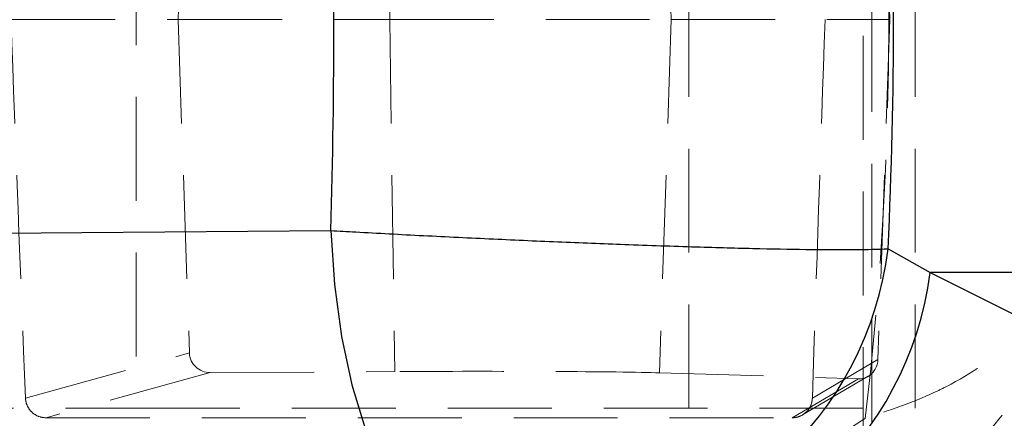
# Model space of a CAD drawing. Header units: millimetres. Extents: x 41 to 391, y 27 to 290.
# Tile 12 of 33: x 182 to 194, y 74 to 79. Entities that reach past the tile are written whole.
import ezdxf

# ---------------------------------------------------------------- set-up
doc = ezdxf.new("R2010")
doc.units = ezdxf.units.MM
doc.linetypes.add('HIDDEN', pattern=[1.905, 1.27, -0.635])
doc.layers.add('FORMATO', color=179, linetype='Continuous')
doc.styles.add('SLDTEXTSTYLE0', font='TXT', dxfattribs={"width": 0.75})
doc.dimstyles.new('SLDDIMSTYLE5', dxfattribs={"dimtxt": 3.5, "dimasz": 3.302, "dimexe": 0, "dimexo": 0.0625, "dimgap": 0.875, "dimtad": 1, "dimdec": 3, "dimlfac": 2, "dimrnd": 1e-09, "dimzin": 12, "dimdsep": 46, "dimtxsty": 'SLDTEXTSTYLE0', "dimsah": 1, "dimcen": 0.09, "dimadec": 0, "dimazin": 3, "dimtfac": 1, "dimtdec": 3, "dimtofl": 0, "dimtmove": 0, "dimatfit": 3, "dimfxl": 0, "dimfrac": 2, "dimtolj": 1, "dimtzin": 12, "dimarcsym": 0})

# ---------------------------------------------------------------- blocks, each defined once
blk = doc.blocks.new('_D_10')
at = {"layer": 'FORMATO'}
for p, q in [((192.963, 90.024), (202.963, 90.024)), ((201.963, 68.024), (201.963, 90.024)), ((192.963, 68.024), (202.963, 68.024))]:
    blk.add_line(p, q, dxfattribs=at)
for points in [[(201.963, 90.024), (201.455, 86.722), (202.471, 86.722)], [(201.963, 68.024), (202.471, 71.326), (201.455, 71.326)]]:
    blk.add_solid(points, dxfattribs=at)
at = {"layer": 'FORMATO', "insert": (197.451, 76.403), "char_height": 3.5, "attachment_point": 1, "rotation": 90, "style": 'SLDTEXTSTYLE0'}
blk.add_mtext('44', dxfattribs=at)

msp = doc.modelspace()

# ---------------------------------------------------------------- linework, layer by layer
at = {"color": 7, "linetype": 'HIDDEN', "lineweight": 18}
for p, q in [((191.85981, 68.02373), (191.85981, 90.02373)), ((191.96313, 70.26795), (191.96313, 87.79037)), ((182.97275, 83.78623), (182.97275, 74.26123)), ((189.72681, 74.26123), (189.72681, 83.78623)), ((192.49271, 74.26123), (192.49271, 83.78623)), ((186.074, 79.01728), (186.13314, 83.32328)), ((189.51075, 79.01728), (189.37065, 83.33839)), ((192.18373, 79.01728), (192.03789, 83.17732)), ((183.48701, 79.01728), (183.62529, 83.09602)), ((181.44608, 79.01728), (183.48701, 79.01728)), ((183.48701, 79.01728), (186.074, 79.01728)), ((183.48701, 79.01728), (183.62529, 74.93855)), ((186.074, 79.01728), (189.51075, 79.01728)), ((186.074, 79.01728), (186.13314, 74.71128)), ((189.51075, 79.01728), (189.37065, 74.69618)), ((189.51075, 79.01728), (192.18373, 79.01728)), ((192.18373, 79.01728), (192.03789, 74.85725)), ((181.62131, 74.38616), (183.62529, 74.93855)), ((192.03789, 74.85725), (191.23763, 74.38616)), ((183.87978, 74.69861), (181.87245, 74.1453)), ((183.87978, 74.69861), (186.13314, 74.71128)), ((189.37065, 74.69618), (191.79992, 74.6229)), ((190.98861, 74.1453), (191.79992, 74.6229)), ((191.11522, 74.17977), (191.92051, 74.65383)), ((180.20686, 74.26123), (182.97275, 74.26123)), ((182.97275, 74.26123), (192.49271, 74.26123)), ((181.87245, 74.1453), (190.98861, 74.1453))]:
    msp.add_line(p, q, dxfattribs=at)
at = {"color": 7, "linetype": 'Continuous', "lineweight": 25}
for p, q in [((192.16205, 76.21331), (192.6772, 75.92213)), ((195.80096, 75.92213), (192.6772, 75.92213)), ((192.6772, 75.92213), (195.6791, 74.42135))]:
    msp.add_line(p, q, dxfattribs=at)
at = {"color": 7, "linetype": 'Continuous', "lineweight": 25, "flags": 128}
for points in [[(179.32187, 76.38883), (182.31142, 76.41297), (185.35221, 76.43745)], [(185.35221, 76.43745), (185.39696, 75.7757), (185.4838, 75.13999), (185.61036, 74.54763), (185.77319, 74.01475), (185.96788, 73.55584), (186.18911, 73.18341), (186.43087, 72.90757), (186.68657, 72.73586)]]:
    msp.add_lwpolyline(points, dxfattribs=at)
at = {"color": 7, "linetype": 'Continuous', "lineweight": 25}
for centre, radius, start, end in [((188.00275, 76.72532), 4.1907, 272.011839, 352.982156), ((188.52349, 76.46594), 4.18915, 271.978383, 352.541162), ((191.52483, 74.96592), 4.18981, 272.011892, 352.531809), ((191.83226, 74.84384), 4.18373, 270.785352, 352.574487)]:
    msp.add_arc(centre, radius, start, end, dxfattribs=at)
at = {"color": 7, "linetype": 'HIDDEN', "lineweight": 18}
for centre, radius, start, end in [((182.67715, 76.27092), 4.03901, 184.954015, 270.62231), ((190.59413, 76.30474), 4.07705, 270.710004, 354.615092)]:
    msp.add_arc(centre, radius, start, end, dxfattribs=at)
for centre, major_axis, ratio, start_param, end_param in [((161.67533, 79.02718), (0, 35.6265), 0.85602176, 4.574742, 4.8495043), ((183.04076, 79.02718), (1.24603, 35.62646), 0.04469681, 1.44227902, 1.57263738), ((183.04007, 79.02718), (-1.24603, 35.62646), 0.04469681, 1.56951086, 1.69987309), ((192.11769, 79.02718), (1.24405, 35.62649), 0.02030374, 1.57178311, 1.70214534), ((183.88024, 74.94875), (0.25095, 0.04676), 0.97921813, 2.99434552, 4.53008861), ((191.80035, 74.87319), (-0.05922, 0.24409), 0.94314746, 2.88801591, 4.423759), ((187.0967, 74.68418), (2.44875, 0.00097), 0.01221144, 0.38011636, 1.97521567)]:
    msp.add_ellipse(centre, major_axis=major_axis, ratio=ratio, start_param=start_param, end_param=end_param, dxfattribs=at)
at = {"color": 7, "linetype": 'Continuous', "lineweight": 25}
for ratio, start_param, end_param in [(0.60271525, 4.63332406, 4.79298524), (0.41077378, 4.63963359, 4.78633765)]:
    msp.add_ellipse((170.7565, 79.02718), major_axis=(0, 35.6265), ratio=ratio, start_param=start_param, end_param=end_param, dxfattribs=at)
msp.add_open_spline([(185.35221, 76.43745), (185.45313, 76.43157), (185.81915, 76.41024), (186.48211, 76.37489), (187.33353, 76.33365), (188.18112, 76.29656), (189.03786, 76.26292), (189.85777, 76.23519), (190.61049, 76.21503), (191.25066, 76.20398), (191.78815, 76.20193), (192.03742, 76.20952), (192.16205, 76.21331)], degree=3, knots=[0, 0, 0, 0, 0.03975259, 0.14419139, 0.24862988, 0.35113866, 0.45364783, 0.5697089, 0.67665233, 0.7835969, 0.89179802, 1, 1, 1, 1], dxfattribs=at)
at = {"color": 7, "linetype": 'HIDDEN', "lineweight": 18}
for points, knots in [([(194.38535, 76.21821), (194.38503, 76.21639), (194.35263, 76.03515), (194.22277, 75.68609), (193.93103, 75.30578), (193.51359, 74.90946), (193.13016, 74.65381), (192.51562, 74.34916), (192.17138, 74.23451), (191.88394, 74.13877)], [0, 0, 0, 0, 0.00210163, 0.20881995, 0.40330287, 0.46780445, 0.73072947, 0.77516444, 1, 1, 1, 1]), ([(192.64531, 73.29808), (192.88176, 73.49225), (193.42343, 73.93707), (194.00353, 74.80735), (194.27497, 75.56406), (194.35773, 76.00795), (194.37627, 76.14169), (194.38203, 76.18918), (194.38386, 76.205), (194.38465, 76.21192), (194.38503, 76.21531), (194.38535, 76.21821)], [0, 0, 0, 0, 0.254186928, 0.582303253, 0.873508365, 0.954301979, 0.983186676, 0.993787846, 0.996955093, 0.997395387, 1, 1, 1, 1]), ([(181.87245, 74.1453), (181.84447, 74.14804), (181.78853, 74.15351), (181.71373, 74.19609), (181.65678, 74.25888), (181.6272, 74.32642), (181.62288, 74.37023), (181.62131, 74.38616)], [0, 0, 0, 0, 0.21767835, 0.4353215, 0.65392274, 0.87418434, 1, 1, 1, 1]), ([(191.23763, 74.38616), (191.23393, 74.35804), (191.22652, 74.30179), (191.18052, 74.22821), (191.11463, 74.17401), (191.04636, 74.14839), (191.00344, 74.1461), (190.98861, 74.1453)], [0, 0, 0, 0, 0.22165807, 0.44333202, 0.66446965, 0.88409976, 1, 1, 1, 1]), ([(191.88394, 74.13877), (191.65362, 73.99021), (191.16231, 73.67331), (190.57622, 73.61881), (190.26488, 73.58986)], [0, 0, 0, 0, 0.46877241, 1, 1, 1, 1])]:
    msp.add_open_spline(points, degree=3, knots=knots, dxfattribs=at)

# ---------------------------------------------------------------- dimensions: what is measured, and where the dimension line sits
at = {"layer": 'FORMATO'}
dim = msp.add_linear_dim(base=(201.96313, 90.02373), p1=(191.96313, 68.02373), p2=(191.96313, 90.02373), angle=90, dimstyle='SLDDIMSTYLE5', dxfattribs=at)
dim.commit()
dim.dimension.update_dxf_attribs({"geometry": '_D_10', "text_midpoint": (201.96313, 78.98878), "dimtype": 160})

doc.saveas('drawing.dxf')
